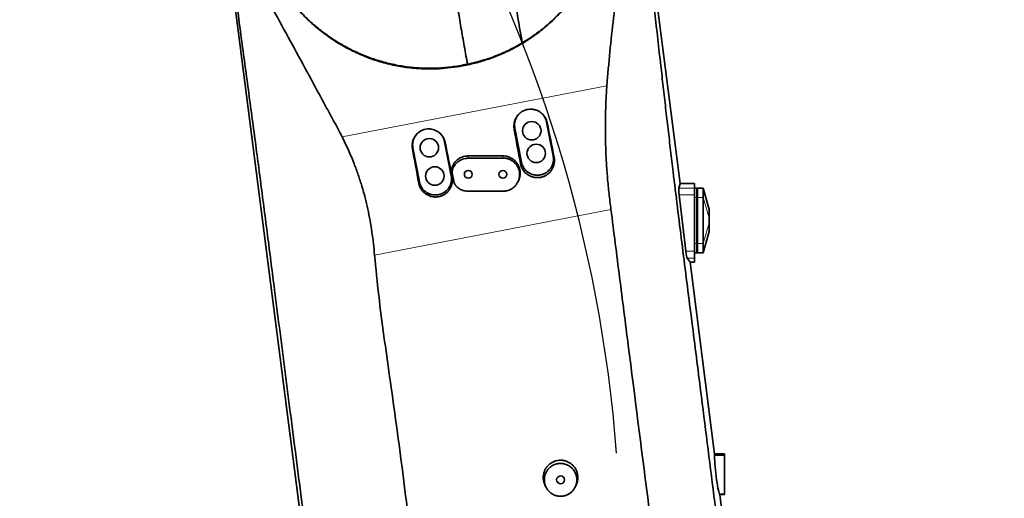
# Model space of a CAD drawing. Header units: millimetres. Extents: x 0 to 14900, y 0 to 10500.
# Tile 14 of 47: x 3397 to 4251, y 6836 to 7251. Entities that reach past the tile are written whole.
import ezdxf

# ---------------------------------------------------------------- set-up
doc = ezdxf.new("R2010")
doc.units = ezdxf.units.MM
doc.header["$LTSCALE"] = 25
doc.layers.add('THICK_LINE', color=7, linetype='Continuous')
doc.styles.add('SLDTEXTSTYLE0', font='TXT', dxfattribs={"width": 0.605})
doc.dimstyles.new('SLDDIMSTYLE0', dxfattribs={"dimtxt": 87.5, "dimasz": 87.5, "dimexe": 0, "dimexo": 0.0625, "dimgap": 21.875, "dimtad": 1, "dimdec": 0, "dimrnd": 1e-09, "dimzin": 12, "dimdsep": 46, "dimtxsty": 'SLDTEXTSTYLE0', "dimsah": 1, "dimcen": 0.09, "dimadec": 0, "dimazin": 3, "dimtfac": 1, "dimtofl": 0, "dimtmove": 0, "dimatfit": 3, "dimfxl": 1, "dimfrac": 2, "dimtolj": 1, "dimtzin": 12, "dimarcsym": 0})

# ---------------------------------------------------------------- blocks, each defined once
blk = doc.blocks.new('_D_4')
at = {"layer": 'THICK_LINE'}
for p, q in [((3803.18, 8699.55), (6565.43, 8699.55)), ((6527.93, 8699.55), (6527.93, 5446.76)), ((3804.07, 5446.76), (6565.43, 5446.76))]:
    blk.add_line(p, q, dxfattribs=at)
for points in [[(6527.93, 8699.55), (6515.43, 8612.05), (6540.43, 8612.05)], [(6527.93, 5446.76), (6540.43, 5534.26), (6515.43, 5534.26)]]:
    blk.add_solid(points, dxfattribs=at)
at = {"layer": 'THICK_LINE', "insert": (6415.14, 6939.48), "char_height": 87.5, "attachment_point": 1, "rotation": 90, "style": 'SLDTEXTSTYLE0'}
blk.add_mtext('3253', dxfattribs=at)

msp = doc.modelspace()

# ---------------------------------------------------------------- linework, layer by layer
at = {"color": 7, "linetype": 'Continuous', "lineweight": 35}
for p, q in [((3933.2137968, 7394.745368), (3969.7242505, 7108.7605911)), ((3671.8463242, 6575.584578), (3573.1363049, 7348.7758142)), ((3782.5760228, 7211.2138914), (3782.65889, 7211.7949323)), ((3859.7473485, 7132.70339), (3854.0230786, 7162.1522055)), ((3826.5375175, 7156.8095537), (3832.2617874, 7127.3607382)), ((3771.400902, 7115.5305804), (3765.6766321, 7144.979396)), ((3738.191071, 7139.6367441), (3743.9153409, 7110.1879286)), ((3829.2585564, 7110.3503618), (3829.705353, 7111.2851975)), ((3773.8147212, 7109.7065792), (3774.3196921, 7108.6500116)), ((3968.6848132, 7104.8584037), (3969.7242505, 7108.7605911)), ((3982.3750509, 7108.7605911), (3969.7242505, 7108.7605911)), ((3982.3750509, 7108.7605911), (3982.3750509, 7104.8584037)), ((3982.3750509, 7104.8584037), (3982.3750509, 7098.9490305)), ((3982.3750509, 7104.7605911), (3984.3750509, 7104.7605911)), ((3984.3750509, 7096.7605911), (3984.3750509, 7104.7605911)), ((3984.3750509, 7104.6266165), (3984.8750509, 7104.7605911)), ((3989.8750509, 7104.7605911), (3984.8750509, 7104.7605911)), ((3984.8750509, 7104.7605911), (3984.8750509, 7096.7605911)), ((3994.8750509, 7086.2605911), (3989.8750509, 7104.7605911)), ((3989.8750509, 7104.7605911), (3989.8750509, 7096.7605911)), ((3974.8878323, 7050.0770082), (3969.0537941, 7098.9490305)), ((3982.3750509, 7098.9490305), (3982.3750509, 7050.0770082)), ((3984.3750509, 7056.7605911), (3984.3750509, 7096.7605911)), ((3984.8750509, 7096.7605911), (3984.8750509, 7056.7605911)), ((3989.8750509, 7096.7605911), (3989.8750509, 7056.7605911)), ((3994.8750509, 7086.2605894), (3994.8750509, 7086.0079548)), ((3994.8750509, 7086.0079548), (3994.8750509, 7078.936887)), ((3994.8750509, 7078.936887), (3994.8750509, 7074.5842952)), ((3989.8750509, 7048.7605911), (3994.8750509, 7067.2605911)), ((3994.8750509, 7074.5842952), (3994.8750509, 7067.5132273)), ((3994.8750509, 7067.5132273), (3994.8750509, 7067.2605911)), ((3982.3750509, 7050.0770082), (3982.3750509, 7044.120636)), ((3984.3750509, 7048.7605911), (3984.3750509, 7056.7605911)), ((3984.8750509, 7056.7605911), (3984.8750509, 7048.7605911)), ((3989.8750509, 7056.7605911), (3989.8750509, 7048.7605911)), ((3978.4445401, 7040.4549469), (3975.9567848, 7044.120636)), ((3982.3750509, 7048.7605911), (3984.3750509, 7048.7605911)), ((3982.3750509, 7044.120636), (3982.3750509, 7040.4549469)), ((3984.3750509, 7048.8945657), (3984.8750509, 7048.7605911)), ((3989.8750509, 7048.7605911), (3984.8750509, 7048.7605911)), ((3978.4445401, 7040.4549469), (3999.6931791, 6874.0152928)), ((3982.3750509, 7040.4549469), (3978.4445401, 7040.4549469)), ((3999.6469585, 6872.8675936), (3999.6931791, 6874.0152928)), ((4008.1750509, 6874.2605911), (3999.6618629, 6874.2605911)), ((4008.1750509, 6874.0152928), (3999.6931791, 6874.0152928)), ((4008.1750509, 6874.2185777), (4008.1750509, 6874.2605911)), ((4008.1750509, 6874.0152928), (4008.1750509, 6874.2185777)), ((4008.1750509, 6872.8675936), (4008.1750509, 6874.0152928)), ((4008.1750509, 6839.4795643), (4008.1750509, 6872.8675936)), ((3852.6464108, 6847.2817953), (3853.5046806, 6845.4860267)), ((3878.8454276, 6845.4860404), (3879.7036909, 6847.2817953)), ((4004.1613067, 6839.0166456), (4003.9094655, 6839.4795643)), ((4004.1613067, 6839.0166456), (4041.2779853, 6548.2833358)), ((4008.1750509, 6839.0166456), (4004.1613067, 6839.0166456)), ((4008.1750509, 6839.0166456), (4008.1750509, 6839.4795643))]:
    msp.add_line(p, q, dxfattribs=at)
at = {"color": 8, "linetype": 'Continuous', "lineweight": 18}
for p, q in [((3676.8245462, 7149.2364083), (3906.2948669, 7193.6285614)), ((3854.0230786, 7162.1522055), (3854.6375254, 7161.3981723)), ((3826.5375175, 7156.8095537), (3825.9704618, 7155.8899072)), ((3765.6766321, 7144.979396), (3766.1446709, 7144.4050308)), ((3738.191071, 7139.6367441), (3737.7699502, 7138.9537738)), ((3786.1788393, 7130.7289776), (3786.1750509, 7132.7605911)), ((3816.178217, 7130.908837), (3816.1750509, 7132.7605911)), ((3832.2617874, 7127.3607382), (3831.4558211, 7126.0536284)), ((3859.7473485, 7132.70339), (3860.6012206, 7131.6555401)), ((3773.2154912, 7122.6453744), (3772.6782437, 7124.3055278)), ((3743.9153409, 7110.1879286), (3743.2544118, 7109.1160391)), ((3771.400902, 7115.5305804), (3772.1092635, 7114.6612974)), ((3772.4293379, 7116.7983011), (3771.8598433, 7118.0341467)), ((3773.5582616, 7110.9432663), (3773.0046973, 7112.1443836)), ((3982.3750509, 7104.8584037), (3968.6848132, 7104.8584037)), ((3989.8750509, 7104.7605911), (3994.8750509, 7086.0079548)), ((3982.3750509, 7098.9490305), (3969.0537941, 7098.9490305)), ((3982.3750509, 7096.7605911), (3984.3750509, 7096.7605911)), ((3984.3750509, 7096.7605911), (3984.8750509, 7096.7605911)), ((3989.8750509, 7096.7605911), (3984.8750509, 7096.7605911)), ((3989.8750509, 7096.7605911), (3994.8750509, 7078.936887)), ((3909.8454433, 7086.4057181), (3704.934006, 7046.7646008)), ((3989.8750509, 7056.7605911), (3994.8750509, 7074.5842952)), ((3989.8750509, 7048.7605911), (3994.8750509, 7067.5132273)), ((3982.3750509, 7050.0770082), (3974.8878323, 7050.0770082)), ((3982.3750509, 7056.7605911), (3984.3750509, 7056.7605911)), ((3984.3750509, 7056.7605911), (3984.8750509, 7056.7605911)), ((3989.8750509, 7056.7605911), (3984.8750509, 7056.7605911)), ((3982.3750509, 7044.120636), (3975.9567848, 7044.120636)), ((4008.1750509, 6872.8675936), (3999.6469585, 6872.8675936)), ((4008.1750509, 6874.2185777), (3999.6672265, 6874.2185777)), ((4008.1750509, 6839.4795643), (4003.9094655, 6839.4795643))]:
    msp.add_line(p, q, dxfattribs=at)
at = {"color": 7, "linetype": 'Continuous', "lineweight": 35, "flags": 128}
msp.add_lwpolyline([(3816.1744417, 7102.0949441), (3806.7966732, 7102.0832788), (3796.4854849, 7102.0697651), (3786.1742975, 7102.0555317)], dxfattribs=at)
at = {"color": 7, "linetype": 'Continuous', "lineweight": 35}
for centre, radius in [((3841.2343431, 7154.5727437), 8), ((3752.4108741, 7139.8540021), 8), ((3845.050523, 7134.9402), 8), ((3757.1810989, 7115.3133225), 8), ((3786.1750509, 7116.7605911), 3.4), ((3816.1750509, 7116.7605911), 3.4), ((3866.1750509, 6851.7605911), 3.4)]:
    msp.add_circle(centre, radius, dxfattribs=at)
for centre, major_axis, ratio, start_param, end_param in [((3840.6159332, 7109.0745255), (-70.601112, 363.2018621), 0.0647468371, 4.762011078, 4.8443574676), ((3875.4111236, 7115.8058249), (-70.6027523, 363.2015435), 0.1114687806, 1.4385688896, 1.5209189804), ((3752.1477744, 7091.9599286), (-70.601112, 363.2018621), 0.0647468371, 4.7623430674, 4.8446953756), ((3787.2325332, 7098.7472463), (-70.6027523, 363.2015435), 0.1114687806, 1.4382297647, 1.5205858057), ((3969.4606915, 7098.9490305), (-0.7194819, 5.9998072), 0.0668591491, 0.1660092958, 1.5627789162), ((3975.2947297, 7050.0770082), (-0.7194819, 5.9998072), 0.0668591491, 1.5627789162, 3.0129092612), ((4002.0337185, 6856.7605911), (-2.0984889, 17.4994376), 0.0668591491, 0.3936762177, 2.9752152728)]:
    msp.add_ellipse(centre, major_axis=major_axis, ratio=ratio, start_param=start_param, end_param=end_param, dxfattribs=at)
for points, knots in [([(3676.8245462, 7149.2364083), (3674.4878002, 7153.7122007), (3669.8136388, 7162.665068), (3660.0435371, 7180.3489186), (3643.3660819, 7211.5213731), (3625.184371, 7244.8358399), (3609.9915224, 7272.645427), (3602.8163655, 7286.181954), (3597.7123077, 7296.4925374), (3593.2930542, 7306.9924746), (3589.6864337, 7317.67252), (3586.3658715, 7329.7419496), (3583.6840638, 7343.4026744), (3581.9645503, 7358.73673), (3581.5779154, 7374.357869), (3582.4645213, 7388.8146311), (3584.2847532, 7401.9097835), (3586.5946589, 7413.0804487), (3589.4597807, 7423.5926635), (3592.6074492, 7432.9685247), (3596.0778412, 7441.7062318), (3600.4062566, 7451.1910423), (3605.9214943, 7461.4980635), (3612.8658703, 7472.4285979), (3620.1505713, 7482.2505727), (3627.8041929, 7491.1955893), (3635.9302897, 7499.5233155), (3644.8593152, 7507.4940843), (3654.4057131, 7514.8518348), (3664.2484739, 7521.3839851), (3674.2044269, 7527.0501793), (3683.6561029, 7531.6076141), (3692.4668488, 7535.2255362), (3702.3595216, 7538.6991409), (3714.2234679, 7541.9668623), (3726.9865561, 7544.3446902), (3739.704917, 7545.7299921), (3752.3753329, 7546.2051808), (3766.0107175, 7545.4721531), (3775.5627025, 7544.4779157), (3780.4459643, 7543.4111528), (3780.8757629, 7543.3172621)], [0, 0, 0, 0, 0.028014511, 0.0560370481, 0.1120763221, 0.2241620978, 0.2665960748, 0.2878812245, 0.3091653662, 0.3304214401, 0.3510668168, 0.3717118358, 0.3998900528, 0.4282600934, 0.4572442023, 0.4864399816, 0.5084080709, 0.5303759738, 0.5494717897, 0.5685674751, 0.5849274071, 0.6012872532, 0.625976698, 0.649178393, 0.6723797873, 0.6930151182, 0.7136504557, 0.7360312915, 0.7584118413, 0.7794378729, 0.8004636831, 0.8208514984, 0.8366041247, 0.8523567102, 0.8779682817, 0.9035797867, 0.9230272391, 0.9476940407, 0.97264293, 0.997592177, 1, 1, 1, 1]), ([(3828.2696144, 7527.1228891), (3829.2687138, 7526.6410902), (3834.4350657, 7524.1497042), (3843.3003277, 7518.6329002), (3854.7353384, 7510.5782191), (3865.5317688, 7501.4660786), (3875.6034464, 7491.4893074), (3884.9457843, 7480.5928363), (3893.4562338, 7468.856388), (3901.0686879, 7456.3089434), (3907.6886487, 7443.0577319), (3913.0482893, 7429.667872), (3917.1301789, 7416.5647108), (3920.0809316, 7403.9482054), (3922.0200132, 7391.8932451), (3923.1322383, 7380.2102669), (3923.5440557, 7368.7561776), (3923.0621095, 7356.6332299), (3921.8935654, 7343.891106), (3920.268351, 7328.4175193), (3916.838969, 7297.9318567), (3913.260334, 7262.0187348), (3908.7583435, 7223.0472758), (3907.1160823, 7203.4354743), (3906.2948669, 7193.6285614)], [0, 0, 0, 0, 0.0089188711, 0.0461195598, 0.0839169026, 0.1217154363, 0.1601026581, 0.1984908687, 0.237842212, 0.2775182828, 0.3174549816, 0.3579920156, 0.394545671, 0.4288595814, 0.4631736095, 0.4936363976, 0.5240967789, 0.5561161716, 0.5919468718, 0.6277818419, 0.6821877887, 0.8404990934, 0.9202413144, 1, 1, 1, 1]), ([(3932.2435892, 7392.3585376), (3932.7818443, 7387.4372227), (3933.858518, 7377.5930976), (3935.5585059, 7362.705884), (3937.2914178, 7347.7891585), (3939.0441, 7332.8499262), (3940.7974547, 7317.9102873), (3945.4878735, 7277.2986008), (3950.2637488, 7235.565491), (3955.1736076, 7192.6641501), (3957.2714087, 7174.2721355), (3959.3864385, 7155.8689077), (3961.5318472, 7137.4528768), (3964.2210439, 7114.9159533), (3967.4828734, 7088.3012576), (3971.303363, 7057.6401751), (3975.1679054, 7027.0372345), (3979.0540133, 6996.4655557), (3982.9452865, 6965.9046245), (3989.3848226, 6914.9964177), (3998.3466604, 6843.6977724), (4007.85903, 6768.3669064), (4015.3073866, 6709.2225101), (4020.6898202, 6666.2654579), (4026.0768254, 6623.3184295), (4031.4786578, 6580.3984434), (4035.1126263, 6551.8562893), (4036.9295538, 6537.5856573)], [0, 0, 0, 0, 0.0173586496, 0.0347225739, 0.0521153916, 0.0695296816, 0.0869431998, 0.1043349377, 0.2116182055, 0.233090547, 0.2545744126, 0.2760503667, 0.2975084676, 0.3189591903, 0.3547905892, 0.3906264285, 0.4264881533, 0.4623706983, 0.4982546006, 0.5341180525, 0.6414014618, 0.7486846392, 0.7989483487, 0.8492165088, 0.8994831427, 0.9497431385, 1, 1, 1, 1]), ([(3676.1585089, 6566.0608894), (3671.3971952, 6603.0670982), (3661.8745197, 6677.0798899), (3647.3457776, 6790.1904547), (3632.7938014, 6903.3844304), (3622.0213269, 6987.0416812), (3615.369207, 7038.8937932), (3612.5243368, 7061.1171253), (3609.6652988, 7083.3645509), (3606.779299, 7105.648095), (3603.8376587, 7128.068312), (3600.8414049, 7150.5771651), (3597.8109229, 7173.1559791), (3594.7667036, 7195.7108953), (3591.7182877, 7218.2559327), (3588.7430656, 7240.2791975), (3585.8528185, 7261.8114026), (3583.0421784, 7282.8304366), (3580.2275012, 7303.8354202), (3577.4016076, 7324.8121447), (3575.4998054, 7338.7087337), (3574.5491033, 7345.655574)], [0, 0, 0, 0, 0.1424568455, 0.2849151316, 0.4356534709, 0.5783136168, 0.6068696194, 0.635445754, 0.6640082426, 0.6925392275, 0.7210573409, 0.7499516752, 0.778852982, 0.8077714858, 0.8366969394, 0.8656115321, 0.8924939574, 0.9193933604, 0.946283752, 0.973147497, 1, 1, 1, 1]), ([(3782.5760228, 7211.2138914), (3782.6786618, 7211.2328204), (3784.8057796, 7211.6251093), (3788.944594, 7212.4844885), (3794.9554201, 7213.9921345), (3800.9166921, 7215.7525657), (3806.8538852, 7217.7762943), (3812.7474447, 7220.0642213), (3818.5912878, 7222.622085), (3824.3383906, 7225.4321875), (3829.9035525, 7228.4500894), (3835.2749109, 7231.6560788), (3840.4548083, 7235.0385417), (3845.5056046, 7238.6361401), (3850.4471353, 7242.4648141), (3855.2627791, 7246.5178044), (3859.9466121, 7250.7968214), (3864.4625241, 7255.2725955), (3868.7869627, 7259.9221024), (3872.9107888, 7264.7293787), (3876.8343315, 7269.6894405), (3880.5652051, 7274.8113638), (3884.1158422, 7280.1165233), (3887.4728378, 7285.5935578), (3890.6312, 7291.2414863), (3893.5674867, 7297.0220165), (3896.8497558, 7304.1755237), (3900.2651342, 7312.7856476), (3903.5568869, 7322.9533347), (3906.1958081, 7333.3737373), (3907.6502155, 7341.1646177), (3908.2627891, 7345.4499748), (3908.3659476, 7346.1716366)], [0, 0, 0, 0, 0.00157947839, 0.03273354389, 0.06394293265, 0.09531949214, 0.12675193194, 0.1588251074, 0.19095771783, 0.22326949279, 0.25564083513, 0.28679455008, 0.31800079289, 0.34936534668, 0.38078243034, 0.41279579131, 0.44486352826, 0.47709498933, 0.50938086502, 0.54138403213, 0.57343872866, 0.605648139, 0.63790889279, 0.67075092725, 0.7036458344, 0.73669915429, 0.76980491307, 0.82398384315, 0.87838830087, 0.93347831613, 0.988797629, 1, 1, 1, 1]), ([(3832.9772933, 7230.8428034), (3830.9361662, 7242.3710399), (3828.2384334, 7257.6077695), (3825.2733362, 7276.468614), (3823.6280526, 7287.492495), (3822.1252082, 7298.1227387), (3821.2429844, 7305.068206), (3820.8237468, 7308.3687302)], [0, 0, 0, 0, 0.4444378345, 0.5874080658, 0.7298453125, 0.8716210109, 1, 1, 1, 1]), ([(3771.6441282, 7298.8163707), (3771.6698648, 7298.5818615), (3772.3020572, 7292.8214021), (3774.001134, 7281.5514775), (3776.4378734, 7264.9830762), (3779.1278011, 7248.4635371), (3781.9653588, 7232.0142512), (3784.1007317, 7220.0011692), (3785.3435155, 7213.4624117), (3785.5484128, 7212.3843692)], [0, 0, 0, 0, 0.0081785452, 0.2008969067, 0.3929920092, 0.584204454, 0.7742306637, 0.9627774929, 1, 1, 1, 1]), ([(3893.9645156, 7297.9908063), (3893.0532988, 7296.1369622), (3891.1369812, 7292.2382697), (3887.889089, 7286.4516962), (3884.3009555, 7280.5947495), (3880.4437933, 7274.8781832), (3876.3022903, 7269.274196), (3871.8780619, 7263.8068865), (3867.1648601, 7258.4859587), (3862.195375, 7253.3617315), (3857.121696, 7248.587171), (3851.9818879, 7244.159726), (3846.7974865, 7240.0627971), (3841.4231513, 7236.1767977), (3835.828171, 7232.488807), (3830.0243885, 7229.0184439), (3824.0097861, 7225.776195), (3817.8323954, 7222.7957102), (3811.4374664, 7220.0602954), (3804.8407072, 7217.5936808), (3798.0412665, 7215.4098102), (3791.1186306, 7213.545866), (3785.9655677, 7212.4130064), (3783.1337375, 7211.8836894), (3782.65889, 7211.7949323)], [0, 0, 0, 0, 0.0426946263, 0.0897881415, 0.1369659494, 0.1844037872, 0.2319306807, 0.2804886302, 0.3291445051, 0.378103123, 0.4271657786, 0.4721993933, 0.5173157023, 0.5626865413, 0.6081445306, 0.654608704, 0.7011680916, 0.7480198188, 0.7949712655, 0.8434723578, 0.8920854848, 0.9410414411, 0.9901136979, 1, 1, 1, 1]), ([(3782.65889, 7211.7949323), (3782.1838172, 7211.6996138), (3777.6120681, 7210.7823385), (3768.8404818, 7209.4802184), (3756.2976626, 7208.6601063), (3743.7381991, 7208.8784171), (3731.2711145, 7210.1326493), (3718.9760125, 7212.4399427), (3706.918191, 7215.7453849), (3695.1822029, 7220.0065416), (3683.7756358, 7225.2255107), (3672.7808219, 7231.408484), (3662.2518454, 7238.5061138), (3652.3325654, 7246.4058183), (3642.7474741, 7255.369637), (3633.648442, 7265.447682), (3625.1786089, 7276.6341685), (3619.7858295, 7285.1498216), (3617.1491466, 7289.8498978), (3616.7938702, 7290.4832034)], [0, 0, 0, 0, 0.0073379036, 0.070614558, 0.1341209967, 0.1976305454, 0.2609114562, 0.3241290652, 0.3875638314, 0.4510070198, 0.5142361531, 0.5788344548, 0.6436424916, 0.7084604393, 0.7730722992, 0.8449369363, 0.9169356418, 0.9888076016, 1, 1, 1, 1]), ([(3617.174083, 7289.6848046), (3617.3352897, 7289.3958941), (3619.7081322, 7285.1433464), (3624.6916389, 7277.1246231), (3632.8447297, 7266.1401743), (3641.8971532, 7255.8634653), (3651.7966474, 7246.383067), (3662.5218179, 7237.7953325), (3673.9931392, 7230.1464143), (3686.1058422, 7223.5153749), (3698.5805514, 7218.0670745), (3711.3258927, 7213.8330097), (3724.2280615, 7210.7577578), (3737.3642217, 7208.8042253), (3749.6108505, 7208.0747501), (3760.8543622, 7208.3072185), (3771.0531239, 7209.2164656), (3778.2813903, 7210.3522045), (3782.1009514, 7211.1185717), (3782.5760228, 7211.2138914)], [0, 0, 0, 0, 0.0051137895, 0.0752711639, 0.1456720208, 0.2160618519, 0.2862041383, 0.3565009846, 0.4270713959, 0.4976269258, 0.5679033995, 0.6350927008, 0.7025462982, 0.7699909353, 0.8371679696, 0.8889716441, 0.94083817, 0.9926415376, 1, 1, 1, 1]), ([(3906.2948669, 7193.6285614), (3906.0192418, 7189.2651052), (3905.4679736, 7180.5379109), (3905.108808, 7167.3054778), (3904.9925844, 7153.9888528), (3905.2388574, 7140.5559533), (3905.8377737, 7127.0685146), (3906.7903413, 7113.5251902), (3908.1372168, 7099.9561757), (3909.2743801, 7090.9356602), (3909.8454433, 7086.4057181)], [0, 0, 0, 0, 0.12333536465, 0.24667870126, 0.3709829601, 0.49528473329, 0.62081378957, 0.74634124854, 0.87261709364, 1, 1, 1, 1]), ([(3854.6375254, 7161.3981723), (3854.5514514, 7161.7760918), (3854.2918218, 7162.9160301), (3853.7355343, 7164.3850838), (3853.0110237, 7165.805261), (3852.3602732, 7166.8572403), (3851.60119, 7167.880888), (3850.7468349, 7168.8479293), (3849.815078, 7169.7329289), (3848.8197507, 7170.527332), (3847.7644652, 7171.2314561), (3846.63688, 7171.8496692), (3845.4702744, 7172.3605877), (3844.2819933, 7172.7619731), (3843.0766232, 7173.0582919), (3841.833085, 7173.2515954), (3840.5897662, 7173.3338517), (3838.9604677, 7173.3009285), (3837.3525368, 7173.0638126), (3835.5768089, 7172.5640683), (3834.0180492, 7171.9364043), (3832.6332888, 7171.1532369), (3831.5253582, 7170.371582), (3830.3547036, 7169.4086232), (3829.2521425, 7168.2474489), (3828.0578092, 7166.6353155), (3827.2569545, 7165.2191937), (3826.6334174, 7163.7116939), (3826.256406, 7162.5335827), (3825.9768055, 7161.32292), (3825.7962762, 7160.0841576), (3825.7209239, 7158.8208118), (3825.7470476, 7157.41297), (3825.8897324, 7156.440257), (3825.9704618, 7155.8899072)], [0, 0, 0, 0, 0.0254174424, 0.0766679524, 0.1025443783, 0.13008376, 0.1578154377, 0.1861570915, 0.2147119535, 0.2420524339, 0.2695891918, 0.2977551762, 0.3261429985, 0.3527774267, 0.3796055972, 0.407055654, 0.4347243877, 0.460653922, 0.513033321, 0.5398089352, 0.5804797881, 0.6219527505, 0.6429795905, 0.6686980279, 0.7206176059, 0.7468640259, 0.7996669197, 0.8264474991, 0.8535943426, 0.8806122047, 0.9078127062, 0.9355853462, 0.9635549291, 1, 1, 1, 1]), ([(3830.5414922, 7169.521411), (3830.3918691, 7169.3792052), (3829.9565406, 7168.9654574), (3829.3088064, 7168.1993767), (3828.378699, 7166.9296444), (3827.6181298, 7165.5418441), (3827.038553, 7164.0775882), (3826.5856487, 7162.5690296), (3826.3247425, 7161.0081387), (3826.2646888, 7159.4346662), (3826.3166756, 7158.1567586), (3826.4595345, 7157.2852747), (3826.5375175, 7156.8095537)], [0, 0, 0, 0, 0.04457170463, 0.12968143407, 0.21618473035, 0.38441069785, 0.46951115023, 0.55604656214, 0.72429855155, 0.80941213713, 0.89596290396, 1, 1, 1, 1]), ([(3854.0230786, 7162.1522055), (3853.8375929, 7162.9151173), (3853.5582845, 7164.0639263), (3852.9284713, 7165.5198906), (3852.1883404, 7166.9137195), (3851.3218375, 7168.1651303), (3850.561872, 7168.9719845), (3850.3360919, 7169.2116949)], [0, 0, 0, 0, 0.2911090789, 0.4383583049, 0.588142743, 0.8776402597, 1, 1, 1, 1]), ([(3766.1446709, 7144.4050308), (3766.0520122, 7144.8101614), (3765.8660512, 7145.6232359), (3765.4559644, 7146.8170296), (3764.9472985, 7147.9871485), (3764.3391625, 7149.1059514), (3763.6434597, 7150.1615011), (3762.8627259, 7151.1526313), (3761.9892163, 7152.0849396), (3761.0417437, 7152.9332684), (3760.0345031, 7153.6897145), (3758.971081, 7154.35461), (3757.8385736, 7154.9327109), (3756.2933473, 7155.555479), (3754.6845226, 7155.9725498), (3753.0523165, 7156.1767349), (3751.8250433, 7156.221952), (3750.2149548, 7156.1423475), (3748.6349384, 7155.8619496), (3747.1161587, 7155.3870219), (3745.654247, 7154.7918523), (3744.2772451, 7154.0206656), (3742.8231996, 7152.9507982), (3741.598268, 7151.8313799), (3740.5785412, 7150.6203064), (3739.5836201, 7149.1718784), (3738.8650362, 7147.814417), (3738.2887996, 7146.3025281), (3737.9477212, 7145.124067), (3737.7044759, 7143.9159551), (3737.5602263, 7142.6827533), (3737.5210503, 7141.4279178), (3737.5809365, 7140.1771366), (3737.7077577, 7139.3563055), (3737.7699502, 7138.9537738)], [0, 0, 0, 0, 0.0275296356, 0.0552504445, 0.0835737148, 0.1121049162, 0.1396478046, 0.1673834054, 0.1957312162, 0.2242933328, 0.2515928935, 0.2790891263, 0.307215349, 0.3355640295, 0.3890302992, 0.4161936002, 0.4437812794, 0.4697096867, 0.5220892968, 0.5485983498, 0.5741296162, 0.6256857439, 0.6517594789, 0.6928006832, 0.7346370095, 0.7558405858, 0.8087648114, 0.8356070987, 0.8628163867, 0.8898932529, 0.9171534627, 0.9449890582, 0.9730228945, 1, 1, 1, 1]), ([(3704.934006, 7046.7646008), (3704.6160663, 7050.0816914), (3703.9789272, 7056.7290157), (3702.6701948, 7066.6943712), (3701.0841328, 7076.6640299), (3699.1490107, 7086.599506), (3696.8100419, 7096.533379), (3694.0322275, 7106.4351441), (3690.8351935, 7116.2924032), (3686.9611345, 7126.7711363), (3682.3920841, 7137.8298427), (3678.6824293, 7145.4300462), (3676.8245462, 7149.2364083)], [0, 0, 0, 0, 0.0934123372, 0.1871947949, 0.2809739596, 0.3753586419, 0.4697387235, 0.5659418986, 0.6628568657, 0.7599979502, 0.8798012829, 1, 1, 1, 1]), ([(3742.1950375, 7152.3485723), (3742.0525043, 7152.2135733), (3741.6232865, 7151.8070435), (3740.9804397, 7151.0490921), (3740.0477154, 7149.7815238), (3739.2842943, 7148.3951906), (3738.7016038, 7146.93228), (3738.3812064, 7145.8723259), (3738.0919137, 7144.5652732), (3737.9105869, 7142.9977814), (3737.9313959, 7141.2358088), (3738.1122973, 7140.121828), (3738.191071, 7139.6367441)], [0, 0, 0, 0, 0.04238967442, 0.1276502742, 0.21415172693, 0.38218656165, 0.46747802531, 0.55401341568, 0.62103904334, 0.75644037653, 0.89394175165, 1, 1, 1, 1]), ([(3765.6766321, 7144.979396), (3765.4924774, 7145.7379736), (3765.2151859, 7146.8802041), (3764.590623, 7148.3278877), (3764.0389316, 7149.3744586), (3763.4017396, 7150.3689507), (3762.6822643, 7151.2964504), (3762.100929, 7151.9621518), (3761.7385223, 7152.292793), (3761.6678965, 7152.3572284)], [0, 0, 0, 0, 0.273973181, 0.4125359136, 0.5534555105, 0.6899630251, 0.8274269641, 0.9663689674, 1, 1, 1, 1]), ([(3772.6782437, 7124.3055278), (3773.076363, 7125.0350113), (3773.8841235, 7126.5150904), (3775.5383071, 7128.4310225), (3777.4834689, 7130.0744443), (3779.6627982, 7131.3527891), (3782.0430908, 7132.2501789), (3784.236358, 7132.6977471), (3785.6317019, 7132.7429781), (3786.1750509, 7132.7605911)], [0, 0, 0, 0, 0.1484345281, 0.3011649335, 0.4496031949, 0.6023692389, 0.7504412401, 0.902821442, 1, 1, 1, 1]), ([(3773.2154912, 7122.6453744), (3773.6092404, 7123.3542355), (3774.3967615, 7124.7719985), (3776.0063247, 7126.6117297), (3777.8809674, 7128.1657818), (3779.9964943, 7129.3939097), (3782.2943404, 7130.2438828), (3784.3860862, 7130.6642118), (3785.6904696, 7130.7113346), (3786.1788393, 7130.7289776)], [0, 0, 0, 0, 0.1510588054, 0.3021263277, 0.4531202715, 0.604122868, 0.7564716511, 0.9088213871, 1, 1, 1, 1]), ([(3786.1750509, 7132.7605911), (3789.6675191, 7132.7605911), (3796.4135509, 7132.7605911), (3806.4135703, 7132.7605911), (3812.921223, 7132.7605911), (3816.1750509, 7132.7605911)], [0, 0, 0, 0, 0.34926085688, 0.67463027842, 1, 1, 1, 1]), ([(3786.1788393, 7130.7289776), (3789.6734117, 7130.7506482), (3796.4205879, 7130.792489), (3806.4203811, 7130.8523737), (3812.925605, 7130.8900159), (3816.178217, 7130.908837)], [0, 0, 0, 0, 0.34946492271, 0.67473245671, 1, 1, 1, 1]), ([(3816.178217, 7130.908837), (3816.5794803, 7130.9016819), (3817.3847677, 7130.8873226), (3818.595212, 7130.7378243), (3819.8036133, 7130.4918643), (3820.9852456, 7130.1418376), (3822.1264092, 7129.6966037), (3823.221195, 7129.159775), (3824.2777592, 7128.5247925), (3825.2712723, 7127.804927), (3826.1939479, 7127.0078439), (3827.0402282, 7126.1427936), (3827.8183217, 7125.1983904), (3828.7341863, 7123.8681499), (3829.4757456, 7122.4295063), (3830.0264558, 7120.9196528), (3830.4462992, 7119.3698016), (3830.6687187, 7117.7732386), (3830.6895752, 7116.1695403), (3830.5750428, 7114.5653976), (3830.2588566, 7112.9790034), (3829.7488419, 7111.4493615), (3829.2684853, 7110.3317462), (3828.696765, 7109.2592575), (3828.0393207, 7108.2399257), (3827.2912533, 7107.2686074), (3826.2988946, 7106.1849084), (3825.0054032, 7105.0494718), (3823.6395559, 7104.1430379), (3822.1922367, 7103.3824559), (3820.6714432, 7102.7683053), (3819.0813878, 7102.3682818), (3817.5748394, 7102.1404732), (3816.7087307, 7102.1123147), (3816.1744417, 7102.0949441)], [0, 0, 0, 0, 0.02650124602, 0.05318482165, 0.08044397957, 0.10790276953, 0.13450184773, 0.16128836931, 0.18836822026, 0.21584950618, 0.24224884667, 0.26883540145, 0.29571369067, 0.32299278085, 0.37544012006, 0.40206333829, 0.42907615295, 0.48142422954, 0.50799208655, 0.5349418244, 0.58757783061, 0.61428907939, 0.6413829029, 0.6678497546, 0.69449989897, 0.7214332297, 0.74875553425, 0.79147858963, 0.83480648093, 0.85670189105, 0.89945084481, 0.94280771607, 0.96471897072, 1, 1, 1, 1]), ([(3816.1750509, 7132.7605911), (3817.0109243, 7132.7219865), (3818.2695656, 7132.6638566), (3819.9199731, 7132.3026424), (3821.533164, 7131.8159367), (3823.0794653, 7131.1233999), (3824.5195536, 7130.2470464), (3825.8817513, 7129.250737), (3827.1135675, 7128.0846651), (3828.1848605, 7126.7781201), (3828.8570258, 7125.7983547), (3829.5772089, 7124.5555674), (3830.275336, 7123.0111722), (3830.9008057, 7120.9059005), (3831.1672924, 7118.9732011), (3831.185705, 7117.2848407), (3831.0914603, 7116.0187169), (3830.8920315, 7114.7702967), (3830.589235, 7113.5506019), (3830.2001791, 7112.3786022), (3829.8614076, 7111.6373382), (3829.6983705, 7111.2805977)], [0, 0, 0, 0, 0.08276496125, 0.12462579, 0.16719912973, 0.24985934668, 0.29181488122, 0.33437873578, 0.41722147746, 0.45927063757, 0.50193424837, 0.53497633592, 0.6017266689, 0.6695152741, 0.75218151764, 0.794145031, 0.83672231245, 0.87785914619, 0.91928322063, 0.96115427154, 1, 1, 1, 1]), ([(3831.4558211, 7126.0536284), (3831.5423837, 7125.6502877), (3831.8050001, 7124.4266207), (3832.400614, 7122.8448152), (3833.2791757, 7121.1558066), (3834.2518631, 7119.6968356), (3835.364378, 7118.4304213), (3836.4360516, 7117.4431713), (3837.370003, 7116.70814), (3838.4129123, 7116.0203945), (3839.5220105, 7115.4163775), (3840.6752537, 7114.9106676), (3841.8619808, 7114.5061709), (3843.0714521, 7114.2034784), (3844.3154812, 7114.0017168), (3845.5693942, 7113.9065984), (3846.8223356, 7113.9178917), (3848.0639759, 7114.0330182), (3849.3048675, 7114.2546208), (3850.5194032, 7114.5806448), (3851.6976463, 7115.0064079), (3852.8293469, 7115.5262928), (3853.9249249, 7116.1460129), (3855.300298, 7117.0875279), (3856.5513828, 7118.1999458), (3857.6468415, 7119.4544386), (3858.6315183, 7120.796972), (3859.441647, 7122.2582925), (3860.0594206, 7123.8017016), (3860.5445699, 7125.3922608), (3860.8285705, 7127.0397481), (3860.902158, 7128.7016261), (3860.8547616, 7130.1133184), (3860.6936444, 7131.0933513), (3860.6012206, 7131.6555401)], [0, 0, 0, 0, 0.0264577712, 0.0802683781, 0.1076867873, 0.1484997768, 0.1923808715, 0.2154085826, 0.2418535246, 0.2684841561, 0.2954024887, 0.3227146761, 0.349103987, 0.3756776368, 0.4025374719, 0.4297887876, 0.4561801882, 0.4827565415, 0.5096193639, 0.5368753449, 0.5632555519, 0.5898214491, 0.6166012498, 0.6438227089, 0.6965379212, 0.7232967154, 0.750446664, 0.8031218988, 0.8297860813, 0.8568862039, 0.9095999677, 0.9363520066, 0.9634887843, 1, 1, 1, 1]), ([(3832.2617874, 7127.3607382), (3832.4456954, 7126.6029655), (3832.7229514, 7125.4605625), (3833.3476567, 7124.0126343), (3834.0815913, 7122.6193461), (3834.9926237, 7121.3255799), (3836.0525715, 7120.1612233), (3836.9214384, 7119.3568009), (3837.8519232, 7118.6307508), (3838.8349202, 7117.988056), (3839.8795902, 7117.4241886), (3840.9660613, 7116.9522781), (3842.0844855, 7116.5752598), (3843.2248435, 7116.2938683), (3844.3975247, 7116.1076446), (3845.9682664, 7115.9934829), (3847.54828, 7116.0790054), (3849.0980905, 7116.3607213), (3850.2417886, 7116.671267), (3851.35094, 7117.0754899), (3852.417099, 7117.5685085), (3853.4491973, 7118.155474), (3854.4255164, 7118.8269969), (3855.3385963, 7119.5759289), (3856.1813844, 7120.3938256), (3856.9605101, 7121.2891383), (3857.8893183, 7122.5597629), (3858.6542415, 7123.9444906), (3859.2367092, 7125.407799), (3859.6927095, 7126.9153873), (3859.9568964, 7128.4757157), (3860.0202683, 7130.0490291), (3859.9705198, 7131.3373778), (3859.826602, 7132.2182864), (3859.7473485, 7132.70339)], [0, 0, 0, 0, 0.0530835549, 0.0800277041, 0.1073647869, 0.160496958, 0.1873929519, 0.2147305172, 0.2411972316, 0.2678490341, 0.2947874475, 0.322118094, 0.3485881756, 0.375243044, 0.4021847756, 0.4295188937, 0.4826213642, 0.5095754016, 0.536923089, 0.5633938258, 0.590049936, 0.6169925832, 0.6443280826, 0.6708185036, 0.6974942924, 0.7243841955, 0.7517143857, 0.8048051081, 0.8317530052, 0.8590939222, 0.9121906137, 0.9391416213, 0.9664861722, 1, 1, 1, 1]), ([(3771.8598433, 7118.0341467), (3771.8355184, 7118.1680115), (3771.7624271, 7118.5702483), (3771.7041428, 7119.1138351), (3771.6772987, 7119.6590315), (3771.6741044, 7120.0684438), (3771.6875702, 7120.4771684), (3771.7179062, 7120.8860453), (3771.7792152, 7121.4162317), (3771.8935562, 7122.065998), (3772.0913935, 7122.8277035), (3772.3466582, 7123.5797289), (3772.5674362, 7124.0629842), (3772.6782437, 7124.3055278)], [0, 0, 0, 0, 0.0634437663, 0.1906356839, 0.2545459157, 0.3179764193, 0.3815124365, 0.4452085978, 0.5091190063, 0.6303480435, 0.7524856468, 0.8757736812, 1, 1, 1, 1]), ([(3772.4293379, 7116.7983011), (3772.4052838, 7116.9323271), (3772.3571286, 7117.2006403), (3772.3073789, 7117.6075906), (3772.2743985, 7118.0174919), (3772.2603018, 7118.4199928), (3772.2642345, 7118.9418365), (3772.3002255, 7119.4544114), (3772.3817271, 7120.0660974), (3772.4941714, 7120.6497201), (3772.6795454, 7121.327318), (3772.9144805, 7121.9971921), (3773.1149572, 7122.4288891), (3773.2154912, 7122.6453744)], [0, 0, 0, 0, 0.0680400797, 0.1362127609, 0.2047898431, 0.2735028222, 0.3374134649, 0.4655420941, 0.5299351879, 0.6457612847, 0.7622436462, 0.8807711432, 1, 1, 1, 1]), ([(3743.2544118, 7109.1160391), (3743.3518362, 7108.6663647), (3743.5475407, 7107.7630664), (3744.0045348, 7106.4358548), (3744.5860302, 7105.1359794), (3745.2667865, 7103.9458031), (3746.015187, 7102.875015), (3746.8098138, 7101.919587), (3747.6920128, 7101.0250713), (3748.643997, 7100.212581), (3749.6559547, 7099.4874629), (3750.7180131, 7098.8537927), (3751.8416628, 7098.3057061), (3753.0048036, 7097.8571041), (3754.5937663, 7097.3937286), (3756.2352374, 7097.1325595), (3757.8889051, 7097.081868), (3759.5407173, 7097.1709033), (3761.1759465, 7097.4679844), (3762.7528671, 7097.968066), (3763.8992183, 7098.4416406), (3764.9955291, 7099.0061227), (3766.0516266, 7099.6679387), (3767.3704432, 7100.6607778), (3768.5578536, 7101.8166838), (3769.5851608, 7103.105739), (3770.4984143, 7104.4763021), (3771.234623, 7105.9568274), (3771.7769759, 7107.5098952), (3772.1867919, 7109.1044666), (3772.3950107, 7110.7468516), (3772.3949981, 7112.3948354), (3772.3019847, 7113.5700638), (3772.1691732, 7114.3220745), (3772.1092635, 7114.6612974)], [0, 0, 0, 0, 0.02979629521, 0.05985428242, 0.09075243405, 0.12194470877, 0.14851957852, 0.17528181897, 0.2023349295, 0.22978714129, 0.25622908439, 0.28285690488, 0.30977210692, 0.33708169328, 0.36346567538, 0.41684130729, 0.44408699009, 0.47046690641, 0.52383460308, 0.55107777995, 0.57745999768, 0.60402801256, 0.63081014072, 0.65803479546, 0.7107802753, 0.73748181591, 0.76462269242, 0.81727403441, 0.843925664, 0.87101143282, 0.92376095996, 0.95053075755, 0.97768502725, 1, 1, 1, 1]), ([(3743.9153409, 7110.1879286), (3744.0984613, 7109.4329368), (3744.3755375, 7108.2905724), (3744.9998103, 7106.8425018), (3745.7346735, 7105.4473989), (3746.6455178, 7104.1536265), (3747.7052913, 7102.989214), (3748.5746181, 7102.1843107), (3749.5050585, 7101.4582402), (3750.4880319, 7100.8155094), (3751.5326805, 7100.2516039), (3752.6191366, 7099.7796536), (3753.7375383, 7099.4025932), (3754.877919, 7099.1211642), (3756.0504695, 7098.9348806), (3757.13551, 7098.856069), (3758.4398482, 7098.8583065), (3760.0110326, 7099.0135108), (3762.0208667, 7099.4969284), (3763.7335383, 7100.2038788), (3765.1022526, 7100.9823829), (3766.0783872, 7101.6536832), (3766.9909496, 7102.402089), (3767.8338759, 7103.2198789), (3768.6132892, 7104.1152907), (3769.3123615, 7105.071634), (3769.9258183, 7106.0801374), (3770.4508153, 7107.1311622), (3770.8901294, 7108.2344724), (3771.205028, 7109.2759092), (3771.4895969, 7110.549006), (3771.6799449, 7112.1150477), (3771.6659347, 7113.8974304), (3771.479661, 7115.0452621), (3771.400902, 7115.5305804)], [0, 0, 0, 0, 0.05288741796, 0.08002299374, 0.10735822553, 0.16043874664, 0.18738131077, 0.21471702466, 0.2411834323, 0.26783492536, 0.29477302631, 0.32210335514, 0.34857314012, 0.37522770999, 0.40216913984, 0.42950295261, 0.44937284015, 0.49114062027, 0.53691141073, 0.58999131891, 0.61693364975, 0.64426882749, 0.6707350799, 0.6973861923, 0.72432402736, 0.75165390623, 0.77812954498, 0.80479019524, 0.83173779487, 0.85907841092, 0.87894611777, 0.92070941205, 0.96647489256, 1, 1, 1, 1]), ([(3773.0046973, 7112.1443836), (3772.9092571, 7112.6353809), (3772.7183766, 7113.6173756), (3772.3367122, 7115.5808689), (3772.0505881, 7117.05285), (3771.8598433, 7118.0341467)], [0, 0, 0, 0, 0.2500091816, 0.5000183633, 1, 1, 1, 1]), ([(3773.5582616, 7110.9432663), (3773.4633706, 7111.4348651), (3773.2735887, 7112.4180627), (3772.8971597, 7114.3697176), (3772.6158966, 7115.8298267), (3772.4293379, 7116.7983011)], [0, 0, 0, 0, 0.2518951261, 0.5037902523, 1, 1, 1, 1]), ([(3773.8230392, 7109.702889), (3773.7916567, 7109.7637483), (3773.6400692, 7110.057718), (3773.4239125, 7110.6133595), (3773.1738469, 7111.3659497), (3773.0612004, 7111.8843538), (3773.0046973, 7112.1443836)], [0, 0, 0, 0, 0.0795249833, 0.3841312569, 0.6910823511, 1, 1, 1, 1]), ([(3776.4803751, 7105.7702801), (3776.3805365, 7105.862644), (3776.1806706, 7106.0475464), (3775.8958685, 7106.3417362), (3775.6224818, 7106.6481837), (3775.3673787, 7106.9612032), (3775.05256, 7107.382627), (3774.7683234, 7107.8173352), (3774.4892471, 7108.3085432), (3774.2312186, 7108.8189047), (3773.9613915, 7109.4650708), (3773.7193326, 7110.2018199), (3773.6113947, 7110.6986824), (3773.5582616, 7110.9432663)], [0, 0, 0, 0, 0.06749159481, 0.13511073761, 0.20311903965, 0.2712582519, 0.3354459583, 0.46413668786, 0.52866878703, 0.61577770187, 0.74779225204, 0.87584905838, 1, 1, 1, 1]), ([(3786.1742975, 7102.0555317), (3785.2310631, 7102.1065558), (3783.4857026, 7102.2009706), (3781.0118869, 7102.9371936), (3778.6425538, 7104.0339935), (3777.2391229, 7105.1609856), (3776.4803751, 7105.7702801)], [0, 0, 0, 0, 0.2662795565, 0.4927235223, 0.7257471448, 1, 1, 1, 1]), ([(3984.7869637, 6495.0477367), (3984.0768637, 6501.7855165), (3982.6562533, 6515.2649706), (3979.0444808, 6542.1359488), (3973.1744335, 6589.2200012), (3960.3730584, 6689.5385742), (3943.7096891, 6820.3627262), (3927.9961937, 6943.9884577), (3917.3263443, 7027.320002), (3912.3390774, 7066.7104764), (3909.8454433, 7086.4057181)], [0, 0, 0, 0, 0.0340965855, 0.0682128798, 0.1364418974, 0.2728987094, 0.5771863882, 0.8001732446, 0.9000865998, 1, 1, 1, 1]), ([(3704.934006, 7046.7646008), (3706.082253, 7035.0352235), (3708.3790201, 7011.5736807), (3712.9984053, 6976.5109152), (3720.1129012, 6926.9082066), (3728.915901, 6862.6471003), (3737.2019441, 6795.0719638), (3744.4918763, 6738.9851557), (3750.6885848, 6694.3782643), (3756.3769137, 6649.7120841), (3760.672688, 6615.3080796), (3762.3205104, 6591.053895), (3762.0873368, 6577.1006837), (3761.168897, 6567.8511312), (3760.7099205, 6563.228806)], [0, 0, 0, 0, 0.0725649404, 0.1451471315, 0.2177299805, 0.3811140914, 0.5445018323, 0.6369294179, 0.7293645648, 0.8217872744, 0.9141978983, 0.9427796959, 0.971405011, 1, 1, 1, 1]), ([(3866.1750509, 6868.7605911), (3865.7598027, 6868.7501649), (3864.5059372, 6868.7186824), (3862.84086, 6868.4261854), (3861.2324355, 6867.9418079), (3859.6709391, 6867.3222535), (3858.1930876, 6866.5094341), (3856.8364597, 6865.521375), (3855.5673886, 6864.4237534), (3854.4392982, 6863.1687696), (3853.482203, 6861.7870704), (3852.6431665, 6860.3270123), (3851.9903154, 6858.7647401), (3851.4307541, 6856.7354644), (3851.1896218, 6855.0546935), (3851.1621574, 6853.362982), (3851.2785023, 6851.6732637), (3851.6132697, 6850.0052967), (3852.1355023, 6848.4151718), (3852.4801311, 6847.6552546), (3852.648997, 6847.2829002)], [0, 0, 0, 0, 0.04107622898, 0.12403202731, 0.16613235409, 0.2072079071, 0.29015656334, 0.33225042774, 0.37334684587, 0.45633104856, 0.49870629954, 0.53999541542, 0.62336794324, 0.66594274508, 0.74902092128, 0.79118754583, 0.83396729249, 0.91718071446, 0.95941909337, 1, 1, 1, 1]), ([(3866.1750509, 6837.4497749), (3866.9523421, 6837.4857972), (3868.1227743, 6837.540039), (3869.6578887, 6837.8769059), (3870.8010028, 6838.2223294), (3871.9084257, 6838.6665904), (3873.310227, 6839.3715633), (3874.9346799, 6840.4610182), (3876.3597096, 6841.8060304), (3877.363762, 6843.0224945), (3878.2673111, 6844.3252646), (3879.0070495, 6845.7419146), (3879.5642734, 6847.2370915), (3879.8890258, 6848.3974602), (3880.1154908, 6849.581058), (3880.2429325, 6850.7782612), (3880.2701741, 6851.994864), (3880.1791504, 6853.4501407), (3879.8872431, 6855.1326658), (3879.3965035, 6856.6829559), (3878.8482142, 6857.947933), (3878.3213492, 6858.9476265), (3877.6710456, 6859.9644636), (3876.9284979, 6860.9330219), (3875.8419697, 6862.1226073), (3874.6097878, 6863.1666019), (3873.2641308, 6864.0394857), (3871.8555537, 6864.7892106), (3870.361437, 6865.3535269), (3868.8197126, 6865.7212718), (3867.2595843, 6865.9538967), (3865.6794217, 6865.9867633), (3864.1189785, 6865.8216344), (3862.6493499, 6865.5380624), (3860.7732597, 6864.9384561), (3858.6817766, 6863.8568487), (3857.0598416, 6862.6175686), (3855.937437, 6861.5143959), (3854.9064096, 6860.3150665), (3854.0271296, 6858.98717), (3853.3206312, 6857.5632341), (3852.7327725, 6856.0775934), (3852.3318735, 6854.517873), (3852.1287673, 6852.9228597), (3852.0669756, 6851.4694087), (3852.1809281, 6849.7679795), (3852.5058148, 6848.1757596), (3852.9176531, 6846.8598725), (3853.3364944, 6845.8088467), (3853.8769162, 6844.72689), (3854.5137777, 6843.6830927), (3855.2348601, 6842.7028621), (3856.0316372, 6841.7932082), (3856.8956392, 6840.9602247), (3857.8377347, 6840.1952646), (3859.162978, 6839.2973051), (3860.5934421, 6838.5750611), (3862.0924925, 6838.0437161), (3863.3406434, 6837.721134), (3864.7070411, 6837.4947283), (3865.683907, 6837.4648147), (3866.1750509, 6837.4497749)], [0, 0, 0, 0, 0.0261746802, 0.0394133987, 0.0528781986, 0.0664145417, 0.0795941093, 0.1057437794, 0.1320538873, 0.1453573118, 0.1588810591, 0.1854690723, 0.1989605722, 0.2126439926, 0.2260524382, 0.2395538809, 0.2531989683, 0.2670410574, 0.2886719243, 0.310610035, 0.3216969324, 0.3351365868, 0.3486712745, 0.3623542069, 0.3762405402, 0.4029503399, 0.4165122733, 0.4302773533, 0.4567049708, 0.470073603, 0.4836746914, 0.5098436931, 0.5230797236, 0.5365418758, 0.5602597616, 0.5892402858, 0.6154905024, 0.6287639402, 0.6422583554, 0.6687752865, 0.6821831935, 0.6958134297, 0.722602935, 0.7361977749, 0.7499872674, 0.7716050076, 0.7935287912, 0.8046079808, 0.8180745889, 0.8316364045, 0.845346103, 0.8592593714, 0.8726217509, 0.8860791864, 0.8996847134, 0.9134937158, 0.9400104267, 0.9534245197, 0.9670719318, 0.9834445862, 1, 1, 1, 1]), ([(3879.6767011, 6847.2963976), (3879.7498099, 6847.4251613), (3880.0345191, 6847.9266081), (3880.3630164, 6848.8686066), (3880.7358797, 6850.0747929), (3880.9908013, 6851.309865), (3881.1463694, 6852.5737205), (3881.2081569, 6854.2643938), (3881.0549798, 6855.9583893), (3880.6906493, 6857.6136322), (3880.335942, 6858.751622), (3879.8030967, 6860.0907366), (3879.0182898, 6861.5995131), (3877.9873072, 6863.0557994), (3876.9746673, 6864.1958818), (3876.0595624, 6865.0668081), (3875.0632243, 6865.8663914), (3874.0051075, 6866.5757815), (3872.5272061, 6867.3943565), (3870.9517025, 6868.0246145), (3869.214837, 6868.4710024), (3867.7518258, 6868.7125141), (3866.7025882, 6868.7445061), (3866.1750509, 6868.7605911)], [0, 0, 0, 0, 0.0146858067, 0.0571912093, 0.0985427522, 0.1401817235, 0.1822659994, 0.224958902, 0.3081469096, 0.3503713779, 0.3932117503, 0.4263946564, 0.4934304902, 0.5615102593, 0.6028602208, 0.6445013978, 0.6865943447, 0.7293067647, 0.7705193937, 0.8537488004, 0.8962662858, 0.9478446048, 1, 1, 1, 1])]:
    msp.add_open_spline(points, degree=3, knots=knots, dxfattribs=at)
at = {"layer": 'THICK_LINE'}
for centre, radius, start, end in [((3753.1750509, 6226.7605911), 2472.7916667, 5, 148.1109677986), ((2689.4410923, 6781.1711258), 1228.8841483, 4.366509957, 54.9713136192)]:
    msp.add_arc(centre, radius, start, end, dxfattribs=at)

# ---------------------------------------------------------------- dimensions: what is measured, and where the dimension line sits
dim = msp.add_linear_dim(base=(6527.9300627, 5446.7605911), p1=(3753.1750509, 8699.5522578), p2=(3754.0676448, 5446.7605911), angle=90, dimstyle='SLDDIMSTYLE0', dxfattribs=at)
dim.commit()
dim.dimension.update_dxf_attribs({"geometry": '_D_4', "text_midpoint": (6527.9300627, 7073.1564244), "dimtype": 160})

doc.saveas('drawing.dxf')
